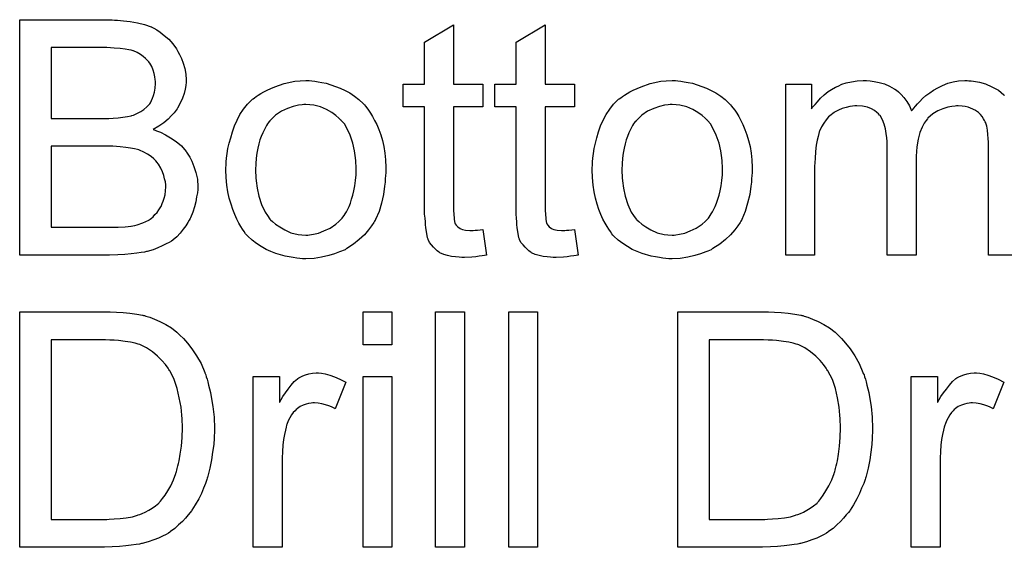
# Model space of a CAD drawing. Extents: x -2.2 to 8.3, y -2.9 to 5.2.
# Tile 3 of 205: x -0.473 to -0.138, y -1.751 to -1.572. Entities that reach past the tile are written whole.
import ezdxf

# ---------------------------------------------------------------- set-up
doc = ezdxf.new("R2010")
doc.units = 0
doc.layers.add('acc-ni-360-20-in-a_drawing_1', color=1, linetype='CONTINUOUS')
doc.layers.add('acc-ni-360-20-in-a_legend_bot', color=1, linetype='CONTINUOUS')

msp = doc.modelspace()

# ---------------------------------------------------------------- linework, layer by layer
at = {"layer": 'acc-ni-360-20-in-a_drawing_1', "color": 1}
for points in [[(-0.440323, -1.67154), (-0.438009, -1.671656), (-0.435695, -1.671887), (-0.433381, -1.672234), (-0.431414, -1.672581), (-0.431298, -1.672581), (-0.431067, -1.672697), (-0.43072, -1.672697), (-0.430257, -1.672928), (-0.428985, -1.673275), (-0.427365, -1.673854), (-0.425514, -1.674664), (-0.423547, -1.675705), (-0.42158, -1.676862), (-0.419728, -1.678366), (-0.419613, -1.678482), (-0.419497, -1.678598), (-0.41915, -1.678945), (-0.418687, -1.679292), (-0.41753, -1.680449), (-0.416142, -1.682069), (-0.414638, -1.684035), (-0.413018, -1.68635), (-0.411514, -1.689011), (-0.410241, -1.692019), (-0.410241, -1.692134), (-0.410125, -1.692366), (-0.409894, -1.692829), (-0.409778, -1.693523), (-0.409431, -1.694333), (-0.4092, -1.695258), (-0.408968, -1.6963), (-0.408621, -1.697572), (-0.408274, -1.698845), (-0.408043, -1.700349), (-0.407464, -1.703589), (-0.407117, -1.707176), (-0.407002, -1.711109), (-0.407002, -1.711225), (-0.407002, -1.711456), (-0.407002, -1.712035), (-0.407002, -1.712613), (-0.407117, -1.713423), (-0.407117, -1.714349), (-0.407233, -1.716547), (-0.40758, -1.719093), (-0.407927, -1.721754), (-0.408506, -1.724531), (-0.4092, -1.727307), (-0.4092, -1.727423), (-0.409315, -1.727654), (-0.409431, -1.728002), (-0.409547, -1.728464), (-0.41001, -1.729737), (-0.410704, -1.731357), (-0.411398, -1.733208), (-0.412324, -1.735059), (-0.413481, -1.737026), (-0.414638, -1.738877), (-0.414753, -1.739109), (-0.415216, -1.739687), (-0.41591, -1.740497), (-0.416836, -1.741538), (-0.417877, -1.742695), (-0.41915, -1.743852), (-0.420423, -1.745125), (-0.421927, -1.746166), (-0.422158, -1.746282), (-0.422621, -1.746629), (-0.423431, -1.747092), (-0.424588, -1.74767), (-0.425976, -1.748365), (-0.427596, -1.748943), (-0.429447, -1.749637), (-0.43153, -1.750216), (-0.431761, -1.750216), (-0.432108, -1.750332), (-0.432455, -1.750447), (-0.433613, -1.750563), (-0.435232, -1.750794), (-0.437084, -1.751026), (-0.439282, -1.751257), (-0.441712, -1.751373), (-0.444373, -1.751489), (-0.473182, -1.751489), (-0.473182, -1.671424), (-0.442406, -1.671424), (-0.440323, -1.67154)], [(-0.346606, -1.682647), (-0.356441, -1.682647), (-0.356441, -1.671424), (-0.346606, -1.671424), (-0.346606, -1.682647)], [(-0.321962, -1.751489), (-0.331796, -1.751489), (-0.331796, -1.671424), (-0.321962, -1.671424), (-0.321962, -1.751489)], [(-0.297087, -1.751489), (-0.306921, -1.751489), (-0.306921, -1.671424), (-0.297087, -1.671424), (-0.297087, -1.751489)], [(-0.216559, -1.67154), (-0.214245, -1.671656), (-0.211931, -1.671887), (-0.209617, -1.672234), (-0.20765, -1.672581), (-0.207535, -1.672581), (-0.207303, -1.672697), (-0.206956, -1.672697), (-0.206493, -1.672928), (-0.205221, -1.673275), (-0.203601, -1.673854), (-0.20175, -1.674664), (-0.199783, -1.675705), (-0.197816, -1.676862), (-0.195965, -1.678366), (-0.195849, -1.678482), (-0.195733, -1.678598), (-0.195386, -1.678945), (-0.194923, -1.679292), (-0.193766, -1.680449), (-0.192378, -1.682069), (-0.190874, -1.684035), (-0.189254, -1.68635), (-0.18775, -1.689011), (-0.186477, -1.692019), (-0.186477, -1.692134), (-0.186362, -1.692366), (-0.18613, -1.692829), (-0.186014, -1.693523), (-0.185667, -1.694333), (-0.185436, -1.695258), (-0.185205, -1.6963), (-0.184857, -1.697572), (-0.18451, -1.698845), (-0.184279, -1.700349), (-0.183701, -1.703589), (-0.183353, -1.707175), (-0.183238, -1.711109), (-0.183238, -1.711225), (-0.183238, -1.711456), (-0.183238, -1.712035), (-0.183238, -1.712613), (-0.183353, -1.713423), (-0.183353, -1.714349), (-0.183469, -1.716547), (-0.183816, -1.719092), (-0.184163, -1.721754), (-0.184742, -1.72453), (-0.185436, -1.727307), (-0.185436, -1.727423), (-0.185552, -1.727654), (-0.185667, -1.728001), (-0.185783, -1.728464), (-0.186246, -1.729737), (-0.18694, -1.731357), (-0.187634, -1.733208), (-0.18856, -1.735059), (-0.189717, -1.737026), (-0.190874, -1.738877), (-0.19099, -1.739109), (-0.191452, -1.739687), (-0.192147, -1.740497), (-0.193072, -1.741538), (-0.194113, -1.742695), (-0.195386, -1.743852), (-0.196659, -1.745125), (-0.198163, -1.746166), (-0.198394, -1.746282), (-0.198857, -1.746629), (-0.199667, -1.747092), (-0.200824, -1.74767), (-0.202213, -1.748365), (-0.203832, -1.748943), (-0.205684, -1.749637), (-0.207766, -1.750216), (-0.207998, -1.750216), (-0.208345, -1.750332), (-0.208692, -1.750447), (-0.209849, -1.750563), (-0.211469, -1.750794), (-0.21332, -1.751026), (-0.215518, -1.751257), (-0.217948, -1.751373), (-0.220609, -1.751489), (-0.249418, -1.751489), (-0.249418, -1.671424), (-0.218642, -1.671424), (-0.216559, -1.67154)], [(-0.444026, -1.680912), (-0.462538, -1.680912), (-0.462538, -1.742001), (-0.443563, -1.742001), (-0.442753, -1.741886), (-0.441017, -1.74177), (-0.43905, -1.741654), (-0.436968, -1.741423), (-0.434885, -1.741076), (-0.43315, -1.740613), (-0.432918, -1.740497), (-0.43234, -1.740381), (-0.43153, -1.740034), (-0.430489, -1.739572), (-0.429332, -1.738877), (-0.428175, -1.738183), (-0.427018, -1.737373), (-0.425861, -1.736448), (-0.425745, -1.736216), (-0.425282, -1.735753), (-0.424588, -1.734944), (-0.423778, -1.733786), (-0.422852, -1.732282), (-0.421811, -1.730547), (-0.420885, -1.72858), (-0.420076, -1.726382), (-0.420076, -1.726266), (-0.41996, -1.726035), (-0.419844, -1.725688), (-0.419728, -1.725225), (-0.419613, -1.724646), (-0.419381, -1.723836), (-0.41915, -1.723026), (-0.418919, -1.722101), (-0.418572, -1.719787), (-0.418224, -1.717126), (-0.417993, -1.714118), (-0.417877, -1.710878), (-0.417877, -1.710762), (-0.417877, -1.710299), (-0.417877, -1.709721), (-0.417993, -1.708795), (-0.417993, -1.707754), (-0.418109, -1.706597), (-0.418224, -1.705209), (-0.41834, -1.70382), (-0.418919, -1.700696), (-0.419613, -1.697457), (-0.420654, -1.694448), (-0.421348, -1.692944), (-0.422043, -1.691672), (-0.422043, -1.691556), (-0.422274, -1.691325), (-0.422505, -1.690977), (-0.422737, -1.690515), (-0.423662, -1.689358), (-0.424819, -1.687969), (-0.426323, -1.686465), (-0.428059, -1.684961), (-0.430026, -1.683688), (-0.432108, -1.682647), (-0.43234, -1.682531), (-0.432918, -1.682416), (-0.43396, -1.682069), (-0.435464, -1.681722), (-0.437315, -1.68149), (-0.439629, -1.681143), (-0.441017, -1.681027), (-0.442521, -1.681027), (-0.444026, -1.680912)], [(-0.220262, -1.680912), (-0.238774, -1.680912), (-0.238774, -1.742001), (-0.219799, -1.742001), (-0.218989, -1.741886), (-0.217254, -1.74177), (-0.215287, -1.741654), (-0.213204, -1.741423), (-0.211121, -1.741076), (-0.209386, -1.740613), (-0.209155, -1.740497), (-0.208576, -1.740381), (-0.207766, -1.740034), (-0.206725, -1.739572), (-0.205568, -1.738877), (-0.204411, -1.738183), (-0.203254, -1.737373), (-0.202097, -1.736448), (-0.201981, -1.736216), (-0.201518, -1.735753), (-0.200824, -1.734944), (-0.200014, -1.733786), (-0.199089, -1.732282), (-0.198047, -1.730547), (-0.197122, -1.72858), (-0.196312, -1.726382), (-0.196312, -1.726266), (-0.196196, -1.726035), (-0.19608, -1.725688), (-0.195965, -1.725225), (-0.195849, -1.724646), (-0.195618, -1.723836), (-0.195386, -1.723026), (-0.195155, -1.722101), (-0.194808, -1.719787), (-0.194461, -1.717126), (-0.194229, -1.714118), (-0.194113, -1.710878), (-0.194113, -1.710762), (-0.194113, -1.710299), (-0.194113, -1.709721), (-0.194229, -1.708795), (-0.194229, -1.707754), (-0.194345, -1.706597), (-0.194461, -1.705209), (-0.194576, -1.70382), (-0.195155, -1.700696), (-0.195849, -1.697457), (-0.19689, -1.694448), (-0.197584, -1.692944), (-0.198279, -1.691672), (-0.198279, -1.691556), (-0.19851, -1.691325), (-0.198742, -1.690977), (-0.198973, -1.690515), (-0.199899, -1.689358), (-0.201055, -1.687969), (-0.20256, -1.686465), (-0.204295, -1.684961), (-0.206262, -1.683688), (-0.208345, -1.682647), (-0.208576, -1.682531), (-0.209155, -1.682416), (-0.210196, -1.682069), (-0.2117, -1.681722), (-0.213551, -1.68149), (-0.215865, -1.681143), (-0.217254, -1.681027), (-0.218758, -1.681027), (-0.220262, -1.680912)], [(-0.370556, -1.69225), (-0.369283, -1.692482), (-0.367779, -1.692944), (-0.366159, -1.693523), (-0.364308, -1.694333), (-0.362341, -1.695374), (-0.365928, -1.704399), (-0.366044, -1.704283), (-0.366507, -1.704052), (-0.367201, -1.703705), (-0.368126, -1.703357), (-0.369168, -1.70301), (-0.37044, -1.702663), (-0.371713, -1.702432), (-0.372986, -1.702316), (-0.373564, -1.702316), (-0.374143, -1.702432), (-0.374953, -1.702547), (-0.375762, -1.702779), (-0.376804, -1.703126), (-0.377845, -1.703589), (-0.378771, -1.704283), (-0.378886, -1.704399), (-0.379233, -1.70463), (-0.379581, -1.705093), (-0.380159, -1.705671), (-0.380738, -1.706481), (-0.381316, -1.707407), (-0.381895, -1.708448), (-0.382357, -1.709721), (-0.382473, -1.709952), (-0.382589, -1.710647), (-0.38282, -1.711688), (-0.383167, -1.713076), (-0.383514, -1.714812), (-0.383746, -1.716779), (-0.383861, -1.718861), (-0.383977, -1.721175), (-0.383977, -1.751489), (-0.393812, -1.751489), (-0.393812, -1.693407), (-0.384903, -1.693407), (-0.384903, -1.7022), (-0.384787, -1.702085), (-0.384324, -1.701275), (-0.383746, -1.700234), (-0.38282, -1.698961), (-0.381895, -1.697688), (-0.380853, -1.6963), (-0.379812, -1.695143), (-0.378771, -1.694217), (-0.378655, -1.694101), (-0.378308, -1.69387), (-0.377614, -1.693523), (-0.37692, -1.693176), (-0.375994, -1.692829), (-0.374837, -1.692482), (-0.37368, -1.69225), (-0.372407, -1.692134), (-0.371597, -1.692134), (-0.370556, -1.69225)], [(-0.346606, -1.751489), (-0.356441, -1.751489), (-0.356441, -1.693407), (-0.346606, -1.693407), (-0.346606, -1.751489)], [(-0.146792, -1.69225), (-0.145519, -1.692482), (-0.144015, -1.692944), (-0.142396, -1.693523), (-0.140544, -1.694333), (-0.138577, -1.695374), (-0.142164, -1.704399), (-0.14228, -1.704283), (-0.142743, -1.704052), (-0.143437, -1.703704), (-0.144363, -1.703357), (-0.145404, -1.70301), (-0.146677, -1.702663), (-0.147949, -1.702432), (-0.149222, -1.702316), (-0.1498, -1.702316), (-0.150379, -1.702432), (-0.151189, -1.702547), (-0.151999, -1.702779), (-0.15304, -1.703126), (-0.154081, -1.703589), (-0.155007, -1.704283), (-0.155123, -1.704399), (-0.15547, -1.70463), (-0.155817, -1.705093), (-0.156395, -1.705671), (-0.156974, -1.706481), (-0.157552, -1.707407), (-0.158131, -1.708448), (-0.158594, -1.709721), (-0.158709, -1.709952), (-0.158825, -1.710646), (-0.159056, -1.711688), (-0.159404, -1.713076), (-0.159751, -1.714812), (-0.159982, -1.716778), (-0.160098, -1.718861), (-0.160213, -1.721175), (-0.160213, -1.751488), (-0.170048, -1.751488), (-0.170048, -1.693407), (-0.161139, -1.693407), (-0.161139, -1.7022), (-0.161023, -1.702085), (-0.16056, -1.701275), (-0.159982, -1.700233), (-0.159056, -1.698961), (-0.158131, -1.697688), (-0.157089, -1.6963), (-0.156048, -1.695143), (-0.155007, -1.694217), (-0.154891, -1.694101), (-0.154544, -1.69387), (-0.15385, -1.693523), (-0.153156, -1.693176), (-0.15223, -1.692829), (-0.151073, -1.692482), (-0.149916, -1.69225), (-0.148643, -1.692134), (-0.147833, -1.692134), (-0.146792, -1.69225)]]:
    msp.add_lwpolyline(points, dxfattribs=at)
at = {"layer": 'acc-ni-360-20-in-a_legend_bot', "color": 1}
for points in [[(-0.440902, -1.572176), (-0.439976, -1.572176), (-0.437893, -1.572408), (-0.435579, -1.572639), (-0.43315, -1.573102), (-0.43072, -1.57368), (-0.428522, -1.57449), (-0.428406, -1.57449), (-0.42829, -1.574606), (-0.427596, -1.574953), (-0.426555, -1.575532), (-0.425398, -1.576341), (-0.424009, -1.577383), (-0.422505, -1.578656), (-0.421117, -1.580275), (-0.419844, -1.582011), (-0.419728, -1.582242), (-0.419381, -1.582936), (-0.418803, -1.583862), (-0.418224, -1.58525), (-0.417646, -1.58687), (-0.417067, -1.588606), (-0.41672, -1.590573), (-0.416605, -1.59254), (-0.416605, -1.592771), (-0.416605, -1.593349), (-0.41672, -1.594391), (-0.416952, -1.595663), (-0.417299, -1.597168), (-0.417877, -1.598787), (-0.418572, -1.600407), (-0.419497, -1.602143), (-0.419613, -1.602374), (-0.41996, -1.602837), (-0.420654, -1.603762), (-0.42158, -1.604688), (-0.422737, -1.605845), (-0.424125, -1.607118), (-0.425861, -1.608275), (-0.427827, -1.609432), (-0.427712, -1.609432), (-0.42748, -1.609547), (-0.427133, -1.609663), (-0.426671, -1.609895), (-0.425282, -1.610357), (-0.423662, -1.611167), (-0.421927, -1.612208), (-0.41996, -1.613481), (-0.418224, -1.614985), (-0.416605, -1.616836), (-0.416489, -1.617068), (-0.416026, -1.617762), (-0.415332, -1.618803), (-0.414638, -1.620192), (-0.413943, -1.622043), (-0.413249, -1.62401), (-0.412786, -1.626324), (-0.412671, -1.628869), (-0.412671, -1.628985), (-0.412671, -1.629101), (-0.412671, -1.629795), (-0.412786, -1.630952), (-0.413018, -1.63234), (-0.413249, -1.63396), (-0.413712, -1.635696), (-0.414291, -1.637547), (-0.415101, -1.639398), (-0.415216, -1.639629), (-0.415563, -1.640208), (-0.416026, -1.641018), (-0.41672, -1.642175), (-0.417646, -1.643332), (-0.418572, -1.644604), (-0.419728, -1.645877), (-0.421001, -1.646918), (-0.421117, -1.647034), (-0.42158, -1.647381), (-0.42239, -1.647844), (-0.423431, -1.648307), (-0.424704, -1.649001), (-0.426208, -1.649695), (-0.427827, -1.650274), (-0.429794, -1.650852), (-0.430026, -1.650852), (-0.43072, -1.651084), (-0.431877, -1.651199), (-0.433381, -1.651431), (-0.435232, -1.651662), (-0.437431, -1.651894), (-0.43986, -1.652009), (-0.442637, -1.652125), (-0.473182, -1.652125), (-0.473182, -1.572061), (-0.441712, -1.572061), (-0.440902, -1.572176)], [(-0.325664, -1.594044), (-0.315714, -1.594044), (-0.315714, -1.60168), (-0.325664, -1.60168), (-0.325664, -1.635811), (-0.325664, -1.636043), (-0.325664, -1.636505), (-0.325664, -1.6372), (-0.325549, -1.63801), (-0.325433, -1.639861), (-0.325317, -1.640671), (-0.325202, -1.641249), (-0.325086, -1.641481), (-0.324739, -1.641943), (-0.324276, -1.642522), (-0.323466, -1.6431), (-0.323235, -1.643216), (-0.322656, -1.643447), (-0.321615, -1.643679), (-0.320111, -1.643795), (-0.318954, -1.643795), (-0.318375, -1.643679), (-0.317565, -1.643679), (-0.31664, -1.643563), (-0.315714, -1.643447), (-0.314442, -1.652125), (-0.314673, -1.652125), (-0.315136, -1.652241), (-0.315946, -1.652356), (-0.316987, -1.652472), (-0.318144, -1.652704), (-0.319417, -1.652819), (-0.321962, -1.652935), (-0.322888, -1.652935), (-0.323813, -1.652819), (-0.32497, -1.652704), (-0.326359, -1.652588), (-0.327747, -1.652241), (-0.32902, -1.651894), (-0.330292, -1.651315), (-0.330408, -1.651199), (-0.330755, -1.650968), (-0.331218, -1.650621), (-0.331912, -1.650042), (-0.332491, -1.649464), (-0.333185, -1.648654), (-0.333879, -1.647844), (-0.334342, -1.646803), (-0.334342, -1.646687), (-0.334573, -1.646224), (-0.334689, -1.645414), (-0.33492, -1.644257), (-0.335152, -1.642753), (-0.335267, -1.641828), (-0.335267, -1.640786), (-0.335383, -1.639514), (-0.335499, -1.638241), (-0.335499, -1.636853), (-0.335499, -1.635233), (-0.335499, -1.60168), (-0.342788, -1.60168), (-0.342788, -1.594044), (-0.335499, -1.594044), (-0.335499, -1.579697), (-0.325664, -1.573796), (-0.325664, -1.594044)], [(-0.294541, -1.594044), (-0.284591, -1.594044), (-0.284591, -1.60168), (-0.294541, -1.60168), (-0.294541, -1.635811), (-0.294541, -1.636043), (-0.294541, -1.636505), (-0.294541, -1.6372), (-0.294425, -1.63801), (-0.29431, -1.639861), (-0.294194, -1.640671), (-0.294078, -1.641249), (-0.293963, -1.641481), (-0.293615, -1.641943), (-0.293153, -1.642522), (-0.292343, -1.6431), (-0.292111, -1.643216), (-0.291533, -1.643447), (-0.290492, -1.643679), (-0.288988, -1.643795), (-0.28783, -1.643795), (-0.287252, -1.643679), (-0.286442, -1.643679), (-0.285517, -1.643563), (-0.284591, -1.643447), (-0.283318, -1.652125), (-0.28355, -1.652125), (-0.284012, -1.652241), (-0.284822, -1.652356), (-0.285864, -1.652472), (-0.287021, -1.652704), (-0.288293, -1.652819), (-0.290839, -1.652935), (-0.291764, -1.652935), (-0.29269, -1.652819), (-0.293847, -1.652704), (-0.295235, -1.652588), (-0.296624, -1.652241), (-0.297896, -1.651894), (-0.299169, -1.651315), (-0.299285, -1.651199), (-0.299632, -1.650968), (-0.300095, -1.650621), (-0.300789, -1.650042), (-0.301367, -1.649464), (-0.302062, -1.648654), (-0.302756, -1.647844), (-0.303219, -1.646803), (-0.303219, -1.646687), (-0.30345, -1.646224), (-0.303566, -1.645414), (-0.303797, -1.644257), (-0.304029, -1.642753), (-0.304144, -1.641828), (-0.304144, -1.640786), (-0.30426, -1.639514), (-0.304376, -1.638241), (-0.304376, -1.636853), (-0.304376, -1.635233), (-0.304376, -1.60168), (-0.311665, -1.60168), (-0.311665, -1.594044), (-0.304376, -1.594044), (-0.304376, -1.579697), (-0.294541, -1.573796), (-0.294541, -1.594044)], [(-0.443563, -1.581548), (-0.462538, -1.581548), (-0.462538, -1.605614), (-0.442868, -1.605614), (-0.441364, -1.605498), (-0.439745, -1.605382), (-0.438125, -1.605266), (-0.436505, -1.605035), (-0.435232, -1.604804), (-0.435001, -1.604688), (-0.434538, -1.604572), (-0.433844, -1.604225), (-0.432918, -1.603762), (-0.431993, -1.6033), (-0.430951, -1.602605), (-0.42991, -1.60168), (-0.4291, -1.600754), (-0.428985, -1.600639), (-0.428753, -1.600291), (-0.428406, -1.599597), (-0.428059, -1.598787), (-0.427712, -1.597862), (-0.427365, -1.596705), (-0.427133, -1.595316), (-0.427018, -1.593812), (-0.427018, -1.593581), (-0.427018, -1.593118), (-0.427133, -1.592424), (-0.427249, -1.591498), (-0.42748, -1.590341), (-0.427827, -1.589184), (-0.42829, -1.588027), (-0.428985, -1.58687), (-0.4291, -1.586755), (-0.429332, -1.586407), (-0.429794, -1.585829), (-0.430373, -1.58525), (-0.431183, -1.584556), (-0.432108, -1.583862), (-0.433265, -1.583168), (-0.434538, -1.582705), (-0.434654, -1.582705), (-0.435232, -1.582474), (-0.436042, -1.582358), (-0.437315, -1.582127), (-0.43905, -1.581895), (-0.441017, -1.581779), (-0.443563, -1.581548)], [(-0.373911, -1.592887), (-0.37287, -1.593002), (-0.371713, -1.593234), (-0.37044, -1.593465), (-0.368936, -1.593697), (-0.365812, -1.594738), (-0.364192, -1.595316), (-0.362573, -1.596126), (-0.360953, -1.596936), (-0.359333, -1.598093), (-0.357829, -1.59925), (-0.356325, -1.600639), (-0.356209, -1.600754), (-0.355978, -1.600986), (-0.355631, -1.601448), (-0.355168, -1.602027), (-0.354589, -1.602837), (-0.353895, -1.603878), (-0.353201, -1.605035), (-0.352507, -1.606308), (-0.351813, -1.607696), (-0.351118, -1.609432), (-0.350424, -1.611167), (-0.349846, -1.613134), (-0.349383, -1.615217), (-0.349036, -1.617415), (-0.348804, -1.619729), (-0.348689, -1.622274), (-0.348689, -1.62239), (-0.348689, -1.622737), (-0.348689, -1.623316), (-0.348689, -1.624126), (-0.348804, -1.625051), (-0.34892, -1.626208), (-0.34892, -1.627365), (-0.349151, -1.628638), (-0.349499, -1.63153), (-0.350193, -1.634423), (-0.351003, -1.637315), (-0.35216, -1.639976), (-0.35216, -1.640092), (-0.352275, -1.640208), (-0.352507, -1.640555), (-0.352738, -1.641018), (-0.353548, -1.642175), (-0.354589, -1.643563), (-0.355978, -1.645183), (-0.357713, -1.646803), (-0.35968, -1.648423), (-0.361994, -1.649927), (-0.36211, -1.649927), (-0.362226, -1.650042), (-0.362573, -1.650274), (-0.363151, -1.650505), (-0.36373, -1.650737), (-0.364424, -1.650968), (-0.366159, -1.651662), (-0.368126, -1.652241), (-0.370556, -1.652819), (-0.373101, -1.653282), (-0.375878, -1.653398), (-0.377035, -1.653398), (-0.377961, -1.653282), (-0.379002, -1.653166), (-0.380159, -1.652935), (-0.381548, -1.652704), (-0.382936, -1.652472), (-0.38606, -1.651546), (-0.387795, -1.650852), (-0.389415, -1.650158), (-0.391035, -1.649233), (-0.392655, -1.648191), (-0.394159, -1.647034), (-0.395663, -1.645646), (-0.395779, -1.64553), (-0.39601, -1.645299), (-0.396357, -1.644836), (-0.39682, -1.644142), (-0.397398, -1.643332), (-0.397977, -1.642406), (-0.398671, -1.641249), (-0.399365, -1.639861), (-0.40006, -1.638357), (-0.400754, -1.636621), (-0.401332, -1.63477), (-0.401911, -1.632803), (-0.402373, -1.630605), (-0.402721, -1.628291), (-0.402952, -1.625745), (-0.403068, -1.623084), (-0.403068, -1.622853), (-0.403068, -1.62239), (-0.402952, -1.62158), (-0.402952, -1.620423), (-0.402836, -1.61915), (-0.402605, -1.617531), (-0.402373, -1.615911), (-0.401911, -1.61406), (-0.401448, -1.612208), (-0.400869, -1.610242), (-0.400175, -1.608159), (-0.39925, -1.606192), (-0.398324, -1.604341), (-0.397051, -1.60249), (-0.395779, -1.600754), (-0.394159, -1.59925), (-0.394043, -1.599134), (-0.393812, -1.599019), (-0.393349, -1.598672), (-0.39277, -1.598209), (-0.392076, -1.597746), (-0.391151, -1.597168), (-0.390225, -1.596589), (-0.389068, -1.596011), (-0.387795, -1.595432), (-0.386407, -1.594853), (-0.383283, -1.593812), (-0.379696, -1.593002), (-0.377845, -1.592887), (-0.375878, -1.592771), (-0.374721, -1.592771), (-0.373911, -1.592887)], [(-0.249418, -1.592887), (-0.248377, -1.593002), (-0.24722, -1.593234), (-0.245947, -1.593465), (-0.244443, -1.593697), (-0.241319, -1.594738), (-0.239699, -1.595316), (-0.238079, -1.596126), (-0.23646, -1.596936), (-0.23484, -1.598093), (-0.233336, -1.59925), (-0.231832, -1.600639), (-0.231716, -1.600754), (-0.231485, -1.600986), (-0.231137, -1.601448), (-0.230675, -1.602027), (-0.230096, -1.602837), (-0.229402, -1.603878), (-0.228708, -1.605035), (-0.228014, -1.606308), (-0.227319, -1.607696), (-0.226625, -1.609432), (-0.225931, -1.611167), (-0.225352, -1.613134), (-0.22489, -1.615217), (-0.224543, -1.617415), (-0.224311, -1.619729), (-0.224196, -1.622274), (-0.224196, -1.62239), (-0.224196, -1.622737), (-0.224196, -1.623316), (-0.224196, -1.624126), (-0.224311, -1.625051), (-0.224427, -1.626208), (-0.224427, -1.627365), (-0.224658, -1.628638), (-0.225005, -1.63153), (-0.2257, -1.634423), (-0.22651, -1.637315), (-0.227667, -1.639976), (-0.227667, -1.640092), (-0.227782, -1.640208), (-0.228014, -1.640555), (-0.228245, -1.641018), (-0.229055, -1.642175), (-0.230096, -1.643563), (-0.231485, -1.645183), (-0.23322, -1.646803), (-0.235187, -1.648423), (-0.237501, -1.649927), (-0.237617, -1.649927), (-0.237732, -1.650042), (-0.238079, -1.650274), (-0.238658, -1.650505), (-0.239237, -1.650737), (-0.239931, -1.650968), (-0.241666, -1.651662), (-0.243633, -1.652241), (-0.246063, -1.652819), (-0.248608, -1.653282), (-0.251385, -1.653398), (-0.252542, -1.653398), (-0.253468, -1.653282), (-0.254509, -1.653166), (-0.255666, -1.652935), (-0.257054, -1.652704), (-0.258443, -1.652472), (-0.261567, -1.651546), (-0.263302, -1.650852), (-0.264922, -1.650158), (-0.266542, -1.649233), (-0.268161, -1.648191), (-0.269666, -1.647034), (-0.27117, -1.645646), (-0.271285, -1.64553), (-0.271517, -1.645299), (-0.271864, -1.644836), (-0.272327, -1.644142), (-0.272905, -1.643332), (-0.273484, -1.642406), (-0.274178, -1.641249), (-0.274872, -1.639861), (-0.275566, -1.638357), (-0.27626, -1.636621), (-0.276839, -1.63477), (-0.277418, -1.632803), (-0.27788, -1.630605), (-0.278227, -1.628291), (-0.278459, -1.625745), (-0.278575, -1.623084), (-0.278575, -1.622853), (-0.278575, -1.62239), (-0.278459, -1.62158), (-0.278459, -1.620423), (-0.278343, -1.61915), (-0.278112, -1.617531), (-0.27788, -1.615911), (-0.277418, -1.61406), (-0.276955, -1.612208), (-0.276376, -1.610242), (-0.275682, -1.608159), (-0.274756, -1.606192), (-0.273831, -1.604341), (-0.272558, -1.60249), (-0.271285, -1.600754), (-0.269666, -1.59925), (-0.26955, -1.599134), (-0.269318, -1.599019), (-0.268856, -1.598672), (-0.268277, -1.598209), (-0.267583, -1.597746), (-0.266657, -1.597168), (-0.265732, -1.596589), (-0.264575, -1.596011), (-0.263302, -1.595432), (-0.261914, -1.594853), (-0.25879, -1.593812), (-0.255203, -1.593002), (-0.253352, -1.592887), (-0.251385, -1.592771), (-0.250228, -1.592771), (-0.249418, -1.592887)], [(-0.13395, -1.652125), (-0.143784, -1.652125), (-0.143784, -1.615679), (-0.143784, -1.615564), (-0.143784, -1.615448), (-0.143784, -1.614754), (-0.143784, -1.613713), (-0.1439, -1.61244), (-0.144015, -1.611051), (-0.144131, -1.609663), (-0.144363, -1.608275), (-0.14471, -1.607233), (-0.14471, -1.607118), (-0.144941, -1.606771), (-0.145172, -1.606308), (-0.145519, -1.605729), (-0.145982, -1.605035), (-0.146561, -1.604341), (-0.147255, -1.603647), (-0.148181, -1.602952), (-0.148296, -1.602837), (-0.148643, -1.602721), (-0.149106, -1.60249), (-0.149916, -1.602142), (-0.150726, -1.601795), (-0.151767, -1.601564), (-0.152809, -1.601448), (-0.154081, -1.601333), (-0.15466, -1.601333), (-0.155123, -1.601448), (-0.15628, -1.601564), (-0.157668, -1.601795), (-0.159288, -1.602374), (-0.161023, -1.603068), (-0.162759, -1.604109), (-0.164379, -1.605498), (-0.164494, -1.605729), (-0.164957, -1.606308), (-0.165651, -1.607233), (-0.166345, -1.608622), (-0.167155, -1.610473), (-0.167734, -1.612671), (-0.168197, -1.615332), (-0.168428, -1.618456), (-0.168428, -1.652125), (-0.178263, -1.652125), (-0.178263, -1.614522), (-0.178263, -1.614407), (-0.178263, -1.614175), (-0.178263, -1.613944), (-0.178263, -1.613481), (-0.178378, -1.612208), (-0.17861, -1.61082), (-0.178841, -1.6092), (-0.179304, -1.60758), (-0.179882, -1.606076), (-0.180692, -1.604688), (-0.180808, -1.604572), (-0.181155, -1.604109), (-0.181734, -1.603647), (-0.182543, -1.602952), (-0.183585, -1.602374), (-0.184973, -1.601795), (-0.186593, -1.601448), (-0.18856, -1.601333), (-0.189254, -1.601333), (-0.190064, -1.601448), (-0.19099, -1.601564), (-0.192147, -1.601911), (-0.193535, -1.602258), (-0.194808, -1.602837), (-0.196196, -1.603531), (-0.196312, -1.603647), (-0.196775, -1.603994), (-0.197353, -1.604457), (-0.198163, -1.605151), (-0.198973, -1.606076), (-0.199783, -1.607233), (-0.200593, -1.608506), (-0.201287, -1.61001), (-0.201403, -1.610242), (-0.201518, -1.61082), (-0.20175, -1.611746), (-0.202097, -1.613018), (-0.202444, -1.614754), (-0.202675, -1.616836), (-0.202791, -1.619266), (-0.202907, -1.622043), (-0.202907, -1.652125), (-0.212741, -1.652125), (-0.212741, -1.594044), (-0.203948, -1.594044), (-0.203948, -1.602374), (-0.203832, -1.602143), (-0.203485, -1.60168), (-0.202791, -1.60087), (-0.201981, -1.599944), (-0.20094, -1.598787), (-0.199667, -1.59763), (-0.198279, -1.596473), (-0.196659, -1.595432), (-0.196428, -1.595316), (-0.195849, -1.594969), (-0.194923, -1.594622), (-0.193651, -1.594044), (-0.192147, -1.593581), (-0.190411, -1.593234), (-0.188444, -1.592887), (-0.186362, -1.592771), (-0.18532, -1.592771), (-0.184048, -1.592887), (-0.182659, -1.593118), (-0.180924, -1.593465), (-0.179188, -1.593928), (-0.177453, -1.594622), (-0.175833, -1.595548), (-0.175601, -1.595663), (-0.175139, -1.59601), (-0.174445, -1.596589), (-0.173519, -1.597514), (-0.172593, -1.598556), (-0.171552, -1.599829), (-0.170626, -1.601333), (-0.169932, -1.603068), (-0.169816, -1.602952), (-0.169585, -1.602605), (-0.169238, -1.602142), (-0.16866, -1.601448), (-0.167965, -1.600638), (-0.167155, -1.599829), (-0.16623, -1.598903), (-0.165073, -1.597862), (-0.1638, -1.596936), (-0.162527, -1.59601), (-0.161023, -1.5952), (-0.159404, -1.594391), (-0.157668, -1.593696), (-0.155817, -1.593234), (-0.153966, -1.592887), (-0.151883, -1.592771), (-0.151073, -1.592771), (-0.150495, -1.592887)], [(-0.150495, -1.592887), (-0.149685, -1.592887), (-0.148875, -1.593002), (-0.146908, -1.593349), (-0.144825, -1.593928), (-0.142627, -1.594853), (-0.140429, -1.59601), (-0.138577, -1.59763), (-0.138346, -1.597862)], [(-0.375878, -1.60087), (-0.376572, -1.60087), (-0.377151, -1.600986), (-0.378424, -1.601101), (-0.380159, -1.601564), (-0.382126, -1.602258), (-0.384209, -1.603184), (-0.386175, -1.604572), (-0.387217, -1.605498), (-0.388142, -1.606424), (-0.388142, -1.606539), (-0.388374, -1.606655), (-0.388605, -1.607002), (-0.388952, -1.607465), (-0.389299, -1.608043), (-0.389647, -1.608737), (-0.390109, -1.609663), (-0.390572, -1.610589), (-0.391035, -1.611746), (-0.391498, -1.612903), (-0.391845, -1.614291), (-0.392192, -1.615795), (-0.392539, -1.617415), (-0.39277, -1.61915), (-0.392886, -1.621117), (-0.393002, -1.623084), (-0.393002, -1.6232), (-0.393002, -1.623547), (-0.393002, -1.624126), (-0.392886, -1.624936), (-0.392886, -1.625861), (-0.39277, -1.626902), (-0.392423, -1.629332), (-0.391845, -1.632109), (-0.390919, -1.634886), (-0.389762, -1.637547), (-0.388952, -1.638704), (-0.388142, -1.639861), (-0.388027, -1.639861), (-0.387911, -1.640092), (-0.387217, -1.640671), (-0.386175, -1.641596), (-0.384787, -1.642522), (-0.383052, -1.643563), (-0.380969, -1.644489), (-0.378539, -1.645067), (-0.377267, -1.645183), (-0.375878, -1.645299), (-0.375184, -1.645299), (-0.374606, -1.645183), (-0.373333, -1.644952), (-0.371597, -1.644604), (-0.369746, -1.64391), (-0.367663, -1.642985), (-0.365697, -1.641596), (-0.364655, -1.640671), (-0.36373, -1.639745), (-0.363614, -1.639629), (-0.363498, -1.639514), (-0.363267, -1.639167), (-0.36292, -1.638704), (-0.362573, -1.638125), (-0.36211, -1.637431), (-0.361647, -1.636505), (-0.361184, -1.63558), (-0.360721, -1.634423), (-0.360374, -1.63315), (-0.359912, -1.631762), (-0.359565, -1.630258), (-0.359217, -1.628522), (-0.358986, -1.626787), (-0.358755, -1.62482), (-0.358755, -1.622737), (-0.358755, -1.622621), (-0.358755, -1.622274), (-0.358755, -1.621696), (-0.35887, -1.621002), (-0.35887, -1.620076), (-0.358986, -1.619035), (-0.359333, -1.616605), (-0.359912, -1.61406), (-0.360837, -1.611283), (-0.36211, -1.608737), (-0.362804, -1.607465), (-0.36373, -1.606424), (-0.36373, -1.606308), (-0.363961, -1.606192), (-0.364655, -1.605498), (-0.365697, -1.604688), (-0.367085, -1.603647), (-0.36882, -1.602605), (-0.370903, -1.60168), (-0.373217, -1.601101), (-0.37449, -1.600986), (-0.375878, -1.60087)], [(-0.251385, -1.60087), (-0.252079, -1.60087), (-0.252658, -1.600986), (-0.25393, -1.601101), (-0.255666, -1.601564), (-0.257633, -1.602258), (-0.259715, -1.603184), (-0.261682, -1.604572), (-0.262724, -1.605498), (-0.263649, -1.606424), (-0.263649, -1.606539), (-0.263881, -1.606655), (-0.264112, -1.607002), (-0.264459, -1.607465), (-0.264806, -1.608043), (-0.265153, -1.608737), (-0.265616, -1.609663), (-0.266079, -1.610589), (-0.266542, -1.611746), (-0.267005, -1.612903), (-0.267352, -1.614291), (-0.267699, -1.615795), (-0.268046, -1.617415), (-0.268277, -1.61915), (-0.268393, -1.621117), (-0.268509, -1.623084), (-0.268509, -1.6232), (-0.268509, -1.623547), (-0.268509, -1.624126), (-0.268393, -1.624936), (-0.268393, -1.625861), (-0.268277, -1.626902), (-0.26793, -1.629332), (-0.267352, -1.632109), (-0.266426, -1.634886), (-0.265269, -1.637547), (-0.264459, -1.638704), (-0.263649, -1.639861), (-0.263534, -1.639861), (-0.263418, -1.640092), (-0.262724, -1.640671), (-0.261682, -1.641596), (-0.260294, -1.642522), (-0.258558, -1.643563), (-0.256476, -1.644489), (-0.254046, -1.645067), (-0.252773, -1.645183), (-0.251385, -1.645299), (-0.250691, -1.645299), (-0.250112, -1.645183), (-0.24884, -1.644952), (-0.247104, -1.644604), (-0.245253, -1.64391), (-0.24317, -1.642985), (-0.241203, -1.641596), (-0.240162, -1.640671), (-0.239237, -1.639745), (-0.239121, -1.639629), (-0.239005, -1.639514), (-0.238774, -1.639167), (-0.238427, -1.638704), (-0.238079, -1.638125), (-0.237617, -1.637431), (-0.237154, -1.636505), (-0.236691, -1.63558), (-0.236228, -1.634423), (-0.235881, -1.63315), (-0.235418, -1.631762), (-0.235071, -1.630258), (-0.234724, -1.628522), (-0.234493, -1.626787), (-0.234261, -1.62482), (-0.234261, -1.622737), (-0.234261, -1.622621), (-0.234261, -1.622274), (-0.234261, -1.621696), (-0.234377, -1.621002), (-0.234377, -1.620076), (-0.234493, -1.619035), (-0.23484, -1.616605), (-0.235418, -1.61406), (-0.236344, -1.611283), (-0.237617, -1.608737), (-0.238311, -1.607465), (-0.239237, -1.606424), (-0.239237, -1.606308), (-0.239468, -1.606192), (-0.240162, -1.605498), (-0.241203, -1.604688), (-0.242592, -1.603647), (-0.244327, -1.602605), (-0.24641, -1.60168), (-0.248724, -1.601101), (-0.249997, -1.600986), (-0.251385, -1.60087)], [(-0.44148, -1.615101), (-0.462538, -1.615101), (-0.462538, -1.642638), (-0.439745, -1.642638), (-0.437315, -1.642522), (-0.436274, -1.642406), (-0.435348, -1.642291), (-0.435232, -1.642291), (-0.434769, -1.642175), (-0.434075, -1.642059), (-0.433265, -1.641828), (-0.431298, -1.641133), (-0.429332, -1.640208), (-0.429216, -1.640092), (-0.428869, -1.639861), (-0.428406, -1.639514), (-0.427827, -1.639051), (-0.427249, -1.638357), (-0.426439, -1.637662), (-0.425861, -1.636737), (-0.425166, -1.635696), (-0.425051, -1.63558), (-0.424935, -1.635233), (-0.424704, -1.634539), (-0.424356, -1.633729), (-0.424009, -1.632803), (-0.423778, -1.631646), (-0.423662, -1.630258), (-0.423547, -1.628869), (-0.423547, -1.628638), (-0.423547, -1.628175), (-0.423662, -1.627249), (-0.423894, -1.626208), (-0.424125, -1.625051), (-0.424588, -1.623778), (-0.425166, -1.622506), (-0.425976, -1.621233), (-0.426092, -1.621117), (-0.426439, -1.620655), (-0.426902, -1.620076), (-0.427596, -1.619382), (-0.428522, -1.618572), (-0.429679, -1.617762), (-0.430951, -1.617068), (-0.432455, -1.616489), (-0.432687, -1.616374), (-0.43315, -1.616258), (-0.434191, -1.616027), (-0.435464, -1.615795), (-0.437084, -1.615564), (-0.43905, -1.615332), (-0.44148, -1.615101)]]:
    msp.add_lwpolyline(points, dxfattribs=at)

doc.saveas('drawing.dxf')
